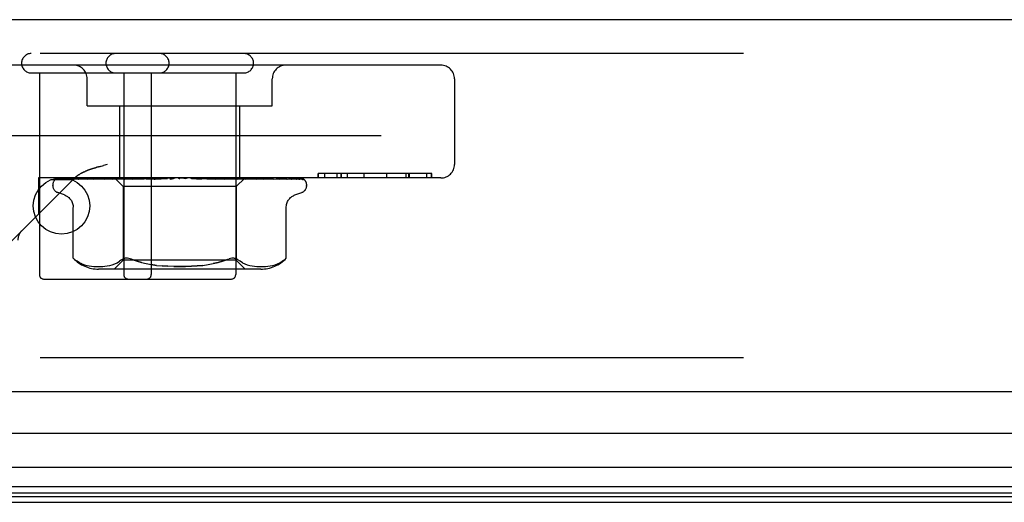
# Model space of a CAD drawing. Header units: inches. Extents: x 0 to 283, y 0 to 183.
# Tile 24 of 256: x 55.84 to 58.02, y 35.03 to 36.1. Entities that reach past the tile are written whole.
import ezdxf

# ---------------------------------------------------------------- set-up
doc = ezdxf.new("R2010")
doc.units = ezdxf.units.IN
doc.header["$LTSCALE"] = 15.583333
doc.header["$MEASUREMENT"] = 0
doc.linetypes.add('HIDDEN', pattern=[0.2, 0.1, -0.1])
doc.layers.get('0').update_dxf_attribs({"linetype": 'CONTINUOUS'})
doc.layers.add('DEFAULT_2', color=8, linetype='HIDDEN')
doc.layers.add('LEFTHAND_DOOR_ASSEMBLY', color=7, linetype='CONTINUOUS')

msp = doc.modelspace()

# ---------------------------------------------------------------- linework, layer by layer
at = {"color": 7, "linetype": 'Continuous'}
msp.add_line((55.0293, 35.0264), (123.5293, 35.0264), dxfattribs=at)
at = {"layer": 'DEFAULT_2', "color": 8, "linetype": 'HIDDEN'}
msp.add_line((87.8103, 35.8389), (54.8469, 35.8389), dxfattribs=at)
at = {"layer": 'LEFTHAND_DOOR_ASSEMBLY', "color": 3, "linetype": 'Continuous'}
for p, q in [((88.6126, 36.0964), (54.0701, 36.0964)), ((88.6126, 35.2714), (54.0701, 35.2714))]:
    msp.add_line(p, q, dxfattribs=at)
at = {"layer": 'LEFTHAND_DOOR_ASSEMBLY', "color": 8, "linetype": 'HIDDEN'}
for p, q in [((88.6126, 36.0214), (54.0701, 36.0214)), ((56.7756, 35.9954), (55.6186, 35.9954)), ((55.8681, 35.9784), (56.3391, 35.9784)), ((55.8861, 35.9784), (55.8861, 35.5314)), ((56.0731, 35.9784), (56.0731, 35.5314)), ((56.1341, 35.9784), (56.1341, 35.5314)), ((56.3211, 35.9784), (56.3211, 35.5314)), ((55.9921, 35.9054), (55.9921, 35.9654)), ((56.4021, 35.9054), (56.4021, 35.9654)), ((56.8056, 35.9654), (56.8056, 35.7754)), ((55.9921, 35.9054), (56.4021, 35.9054)), ((56.0641, 35.7454), (56.0641, 35.9054)), ((56.3301, 35.7454), (56.3301, 35.9054)), ((56.0205, 35.771), (56.0282, 35.7731)), ((56.0365, 35.7754), (56.0282, 35.7731)), ((56.504, 35.7554), (56.504, 35.7454)), ((56.7557, 35.7554), (56.504, 35.7554)), ((56.5041, 35.7454), (56.5041, 35.7554)), ((56.5185, 35.7454), (56.5185, 35.7554)), ((56.5462, 35.7454), (56.5462, 35.7554)), ((56.5542, 35.7554), (56.5542, 35.7454)), ((56.5546, 35.7554), (56.5546, 35.7454)), ((56.5684, 35.7454), (56.5684, 35.7554)), ((56.6059, 35.7454), (56.6059, 35.7554)), ((56.606, 35.7454), (56.606, 35.7554)), ((56.6557, 35.7454), (56.6557, 35.7554)), ((56.6561, 35.7454), (56.6561, 35.7554)), ((56.6987, 35.7454), (56.6987, 35.7554)), ((56.7048, 35.7454), (56.7048, 35.7554)), ((56.7061, 35.7454), (56.7061, 35.7554)), ((56.7448, 35.7454), (56.7448, 35.7554)), ((56.7549, 35.7454), (56.7549, 35.7554)), ((56.7557, 35.7454), (56.7557, 35.7554)), ((55.7849, 35.5662), (55.9633, 35.7446)), ((55.8846, 35.7454), (55.8846, 35.6659)), ((56.7756, 35.7454), (55.8846, 35.7454)), ((55.9158, 35.7289), (55.9158, 35.7297)), ((55.92, 35.7406), (55.9201, 35.7406)), ((55.9247, 35.7428), (56.0538, 35.7446)), ((55.9277, 35.7428), (56.0551, 35.7446)), ((55.9315, 35.7428), (56.0576, 35.7446)), ((55.9405, 35.7428), (56.0616, 35.7446)), ((55.9473, 35.7427), (55.9479, 35.7428)), ((55.9479, 35.7428), (56.0665, 35.7446)), ((55.9626, 35.7428), (56.073, 35.7446)), ((55.9789, 35.7435), (55.9731, 35.7427)), ((55.9731, 35.7427), (55.9733, 35.7428)), ((55.9733, 35.7428), (56.0801, 35.7446)), ((55.9945, 35.7454), (55.989, 35.7448)), ((55.9932, 35.7428), (56.0889, 35.7446)), ((55.9936, 35.7428), (55.9932, 35.7428)), ((56.0068, 35.7428), (56.0979, 35.7446)), ((56.0069, 35.7428), (56.0068, 35.7428)), ((56.0138, 35.7435), (56.0069, 35.7428)), ((56.0217, 35.7444), (56.0138, 35.7435)), ((56.0312, 35.7428), (56.1087, 35.7446)), ((56.0472, 35.7428), (56.1194, 35.7446)), ((56.0474, 35.7428), (56.0472, 35.7428)), ((56.0641, 35.7444), (56.0474, 35.7428)), ((56.0528, 35.7454), (56.0718, 35.7264)), ((56.0529, 35.7454), (56.0538, 35.7446)), ((56.0533, 35.7454), (56.055, 35.7446)), ((56.0551, 35.7446), (56.055, 35.7446)), ((56.0576, 35.7446), (56.0577, 35.7446)), ((56.0593, 35.7454), (56.0577, 35.7446)), ((56.058, 35.7454), (56.0614, 35.7446)), ((56.0616, 35.7446), (56.0614, 35.7446)), ((56.075, 35.7454), (56.0641, 35.7444)), ((56.0665, 35.7446), (56.0667, 35.7446)), ((56.0699, 35.7454), (56.0667, 35.7446)), ((56.0678, 35.7454), (56.0727, 35.7446)), ((56.073, 35.7446), (56.0727, 35.7446)), ((56.0752, 35.7428), (56.1317, 35.7446)), ((56.0801, 35.7446), (56.0804, 35.7446)), ((56.0851, 35.7454), (56.0804, 35.7446)), ((56.0823, 35.7454), (56.0885, 35.7446)), ((56.0889, 35.7446), (56.0885, 35.7446)), ((56.0933, 35.7428), (56.093, 35.7428)), ((56.0931, 35.7428), (56.1437, 35.7446)), ((56.1226, 35.7454), (56.0933, 35.7428)), ((56.0979, 35.7446), (56.0983, 35.7446)), ((56.1044, 35.7454), (56.0983, 35.7446)), ((56.1009, 35.7454), (56.1082, 35.7446)), ((56.1087, 35.7446), (56.1082, 35.7446)), ((56.1194, 35.7446), (56.1197, 35.7446)), ((56.127, 35.7454), (56.1197, 35.7446)), ((56.123, 35.7454), (56.1311, 35.7446)), ((56.1236, 35.7428), (56.1572, 35.7446)), ((56.1317, 35.7446), (56.1311, 35.7446)), ((56.1428, 35.7428), (56.1701, 35.7446)), ((56.1428, 35.7428), (56.1429, 35.7428)), ((56.1429, 35.7428), (56.1729, 35.7454)), ((56.1437, 35.7446), (56.144, 35.7446)), ((56.1521, 35.7454), (56.144, 35.7446)), ((56.1477, 35.7454), (56.1564, 35.7446)), ((56.1572, 35.7446), (56.1564, 35.7446)), ((56.1701, 35.7446), (56.1702, 35.7446)), ((56.1788, 35.7454), (56.1702, 35.7446)), ((56.1743, 35.7454), (56.1832, 35.7446)), ((56.2062, 35.7454), (56.1974, 35.7446)), ((56.2017, 35.7454), (56.2105, 35.7446)), ((56.2235, 35.7446), (56.245, 35.7428)), ((56.2235, 35.7446), (56.2245, 35.7446)), ((56.2333, 35.7454), (56.2245, 35.7446)), ((56.2289, 35.7454), (56.2373, 35.7446)), ((56.2375, 35.7446), (56.2373, 35.7446)), ((56.2375, 35.7446), (56.2766, 35.7428)), ((56.2764, 35.7428), (56.2466, 35.7454)), ((56.2499, 35.7446), (56.2952, 35.7428)), ((56.2499, 35.7446), (56.2507, 35.7446)), ((56.2591, 35.7454), (56.2507, 35.7446)), ((56.2549, 35.7454), (56.2626, 35.7446)), ((56.2629, 35.7446), (56.2626, 35.7446)), ((56.2629, 35.7446), (56.3246, 35.7428)), ((56.2743, 35.7446), (56.3417, 35.7428)), ((56.2743, 35.7446), (56.2749, 35.7446)), ((56.2826, 35.7454), (56.2749, 35.7446)), ((56.2766, 35.7428), (56.2764, 35.7428)), ((56.2789, 35.7454), (56.2856, 35.7446)), ((56.2859, 35.7446), (56.2856, 35.7446)), ((56.2859, 35.7446), (56.368, 35.7428)), ((56.3244, 35.7428), (56.2958, 35.7454)), ((56.2958, 35.7446), (56.3828, 35.7428)), ((56.2958, 35.7446), (56.2963, 35.7446)), ((56.3031, 35.7454), (56.2963, 35.7446)), ((56.2999, 35.7454), (56.3053, 35.7446)), ((56.3056, 35.7446), (56.3053, 35.7446)), ((56.3056, 35.7446), (56.4051, 35.7428)), ((56.3138, 35.7446), (56.4172, 35.7428)), ((56.3138, 35.7446), (56.3141, 35.7446)), ((56.3197, 35.7454), (56.3141, 35.7446)), ((56.3172, 35.7454), (56.3212, 35.7446)), ((56.3213, 35.7446), (56.3212, 35.7446)), ((56.3214, 35.7446), (56.3213, 35.7446)), ((56.3214, 35.7446), (56.4347, 35.7428)), ((56.3411, 35.7452), (56.3223, 35.7264)), ((56.3246, 35.7428), (56.3244, 35.7428)), ((56.3275, 35.7446), (56.4437, 35.7428)), ((56.3275, 35.7446), (56.3277, 35.7446)), ((56.3318, 35.7454), (56.3277, 35.7446)), ((56.3301, 35.7454), (56.3326, 35.7446)), ((56.3327, 35.7446), (56.3326, 35.7446)), ((56.3327, 35.7446), (56.4557, 35.7428)), ((56.3364, 35.7446), (56.4612, 35.7428)), ((56.3364, 35.7446), (56.3366, 35.7446)), ((56.3391, 35.7454), (56.3366, 35.7446)), ((56.3391, 35.7446), (56.3391, 35.7446)), ((56.3391, 35.7446), (56.4673, 35.7428)), ((56.3411, 35.7452), (56.3404, 35.7446)), ((56.3404, 35.7446), (56.3404, 35.7446)), ((56.3404, 35.7446), (56.4692, 35.7428)), ((56.3413, 35.7454), (56.3411, 35.7452)), ((56.352, 35.7444), (56.3414, 35.7454)), ((56.368, 35.7428), (56.3678, 35.7428)), ((56.3877, 35.7448), (56.3819, 35.7454)), ((56.395, 35.744), (56.3877, 35.7448)), ((56.4172, 35.7428), (56.4173, 35.7427)), ((56.4347, 35.7428), (56.435, 35.7427)), ((56.4437, 35.7428), (56.4444, 35.7427)), ((56.4557, 35.7428), (56.4566, 35.7426)), ((56.4695, 35.7423), (56.4696, 35.7423)), ((56.4783, 35.7289), (56.4783, 35.7297)), ((55.9418, 35.7078), (55.9268, 35.7132)), ((56.0718, 35.7264), (56.0718, 35.5634)), ((56.3223, 35.7264), (56.0718, 35.7264)), ((56.3223, 35.7264), (56.3223, 35.5634)), ((56.4523, 35.7078), (56.4674, 35.7132)), ((55.961, 35.5677), (55.961, 35.6803)), ((56.4331, 35.5677), (56.4331, 35.6803)), ((55.9621, 35.5668), (55.9614, 35.5674)), ((56.0475, 35.5531), (56.053, 35.5551)), ((56.0718, 35.5634), (56.0518, 35.5434)), ((56.053, 35.5551), (56.0584, 35.5576)), ((56.0584, 35.5576), (56.0635, 35.5607)), ((56.0684, 35.5643), (56.0635, 35.5607)), ((56.3223, 35.5634), (56.0718, 35.5634)), ((56.1123, 35.558), (56.1026, 35.5609)), ((56.1459, 35.5517), (56.1341, 35.5533)), ((56.3175, 35.5676), (56.3198, 35.5672)), ((56.3223, 35.5634), (56.3423, 35.5434)), ((56.3358, 35.5576), (56.3412, 35.5551)), ((56.3412, 35.5551), (56.3467, 35.5531)), ((56.4083, 35.5531), (56.4138, 35.5551)), ((56.4138, 35.5551), (56.4192, 35.5576)), ((56.4292, 35.5643), (56.4243, 35.5607)), ((56.4305, 35.5654), (56.4292, 35.5643)), ((56.4322, 35.5669), (56.4314, 35.5662)), ((56.4331, 35.5677), (56.433, 35.5677)), ((55.9858, 35.5532), (55.9913, 35.5516)), ((55.9912, 35.5517), (55.9967, 35.5505)), ((55.9966, 35.5505), (56.0019, 35.5497)), ((56.0018, 35.5498), (56.0071, 35.5492)), ((56.0069, 35.5493), (56.012, 35.549)), ((56.0119, 35.549), (56.0169, 35.5489)), ((56.0168, 35.5489), (56.0216, 35.549)), ((56.3767, 35.5434), (56.0175, 35.5434)), ((56.0216, 35.549), (56.0265, 35.5493)), ((56.0264, 35.5493), (56.0314, 35.5497)), ((56.0314, 35.5497), (56.0366, 35.5505)), ((56.0365, 35.5505), (56.042, 35.5516)), ((56.042, 35.5516), (56.0475, 35.5531)), ((56.3467, 35.5531), (56.3522, 35.5516)), ((56.3522, 35.5516), (56.3576, 35.5505)), ((56.3576, 35.5505), (56.3628, 35.5497)), ((56.3627, 35.5497), (56.3678, 35.5493)), ((56.3677, 35.5493), (56.3726, 35.549)), ((56.3725, 35.549), (56.3774, 35.5489)), ((56.3773, 35.5489), (56.3823, 35.549)), ((56.3822, 35.549), (56.3872, 35.5493)), ((56.3871, 35.5492), (56.3924, 35.5498)), ((56.3922, 35.5497), (56.3976, 35.5505)), ((56.3975, 35.5505), (56.403, 35.5517)), ((56.4029, 35.5516), (56.4084, 35.5532)), ((55.8961, 35.5214), (56.3111, 35.5214)), ((88.6126, 35.3464), (54.0701, 35.3464))]:
    msp.add_line(p, q, dxfattribs=at)
at = {"layer": 'LEFTHAND_DOOR_ASSEMBLY', "color": 7, "linetype": 'Continuous'}
for p, q in [((55.9582, 35.7414), (55.9119, 35.7414)), ((71.3413, 35.1793), (54.0481, 35.1793)), ((54.0197, 35.1041), (71.3413, 35.1041)), ((71.3413, 35.0607), (54.0286, 35.0607)), ((71.3413, 35.047), (54.0354, 35.047)), ((71.3413, 35.0383), (54.0378, 35.0383))]:
    msp.add_line(p, q, dxfattribs=at)
at = {"layer": 'LEFTHAND_DOOR_ASSEMBLY', "color": 8, "linetype": 'HIDDEN'}
for points in [[(55.9633, 35.7446), (55.964, 35.7453), (55.9647, 35.7459), (55.9654, 35.7466), (55.9661, 35.7472), (55.9668, 35.7478), (55.9675, 35.7484), (55.9682, 35.749), (55.969, 35.7496), (55.9698, 35.7501), (55.9706, 35.7507), (55.9714, 35.7513), (55.9722, 35.7518), (55.973, 35.7524), (55.9739, 35.753), (55.9748, 35.7535)], [(55.973, 35.7524), (55.9722, 35.7518), (55.9714, 35.7513), (55.9706, 35.7507), (55.9698, 35.7501), (55.969, 35.7496), (55.9682, 35.749), (55.9675, 35.7484), (55.9668, 35.7478), (55.9661, 35.7472), (55.9654, 35.7466)], [(56.0205, 35.771), (56.017, 35.7701), (56.0137, 35.7691), (56.0106, 35.7682), (56.0077, 35.7673), (56.0049, 35.7664), (56.0024, 35.7656), (56, 35.7648), (55.9978, 35.764), (55.9957, 35.7632), (55.9938, 35.7625), (55.992, 35.7618), (55.9903, 35.7612), (55.9887, 35.7605), (55.9873, 35.7599), (55.9859, 35.7593), (55.9845, 35.7587), (55.9833, 35.7581), (55.9821, 35.7575), (55.9809, 35.7569), (55.9798, 35.7563), (55.9787, 35.7558), (55.9777, 35.7552), (55.9767, 35.7546), (55.9757, 35.7541), (55.9748, 35.7535)], [(55.9777, 35.7552), (55.9787, 35.7558), (55.9798, 35.7563), (55.9809, 35.7569), (55.9821, 35.7575), (55.9833, 35.7581)], [(55.9845, 35.7587), (55.9859, 35.7593), (55.9873, 35.7599), (55.9887, 35.7605), (55.9903, 35.7612), (55.992, 35.7618), (55.9938, 35.7625), (55.9957, 35.7632), (55.9978, 35.764), (56, 35.7648), (56.0024, 35.7656), (56.0049, 35.7664), (56.0077, 35.7673), (56.0106, 35.7682), (56.0137, 35.7691), (56.017, 35.7701), (56.0205, 35.771)], [(55.9268, 35.7454), (55.9255, 35.7449), (55.9244, 35.7443), (55.9234, 35.7436), (55.9225, 35.743), (55.9217, 35.7424), (55.9211, 35.7418), (55.9206, 35.7414), (55.9203, 35.741), (55.9201, 35.7407), (55.92, 35.7406), (55.92, 35.7406)], [(55.9302, 35.7454), (55.9286, 35.745), (55.9271, 35.7445), (55.9257, 35.744), (55.9244, 35.7434), (55.9231, 35.7428), (55.9219, 35.7421), (55.9211, 35.7415)], [(55.9211, 35.7415), (55.9212, 35.7416), (55.9215, 35.7418), (55.9218, 35.742), (55.9223, 35.7422), (55.9228, 35.7424), (55.9233, 35.7426), (55.9238, 35.7427), (55.9244, 35.7427), (55.9247, 35.7428)], [(55.926, 35.7426), (55.9255, 35.7423), (55.9253, 35.7422), (55.9253, 35.7421), (55.9253, 35.7422), (55.9255, 35.7423), (55.9258, 35.7424), (55.9263, 35.7425), (55.9268, 35.7427), (55.9274, 35.7427), (55.9277, 35.7428)], [(55.9313, 35.7454), (55.931, 35.7453), (55.9303, 35.745), (55.9296, 35.7447), (55.929, 35.7444), (55.9284, 35.7441), (55.9278, 35.7438), (55.9273, 35.7435), (55.9268, 35.7432), (55.9264, 35.7429), (55.926, 35.7426)], [(55.9429, 35.7454), (55.9412, 35.7451), (55.9391, 35.7447), (55.937, 35.7443), (55.935, 35.7438), (55.9331, 35.7434), (55.9313, 35.7429), (55.9301, 35.7425)], [(55.9301, 35.7426), (55.9303, 35.7426), (55.9309, 35.7427), (55.9315, 35.7428)], [(55.941, 35.7434), (55.9401, 35.7429), (55.9398, 35.7427), (55.9395, 35.7426), (55.9394, 35.7426)], [(55.9394, 35.7426), (55.9394, 35.7426), (55.9394, 35.7426), (55.9396, 35.7426), (55.9398, 35.7427), (55.9402, 35.7427), (55.9405, 35.7428)], [(55.9454, 35.7454), (55.9448, 35.7452), (55.9441, 35.7449), (55.9434, 35.7446), (55.9427, 35.7443), (55.9421, 35.744), (55.9415, 35.7437), (55.941, 35.7434)], [(55.9645, 35.7454), (55.9626, 35.7451), (55.9598, 35.7447), (55.9571, 35.7443), (55.9544, 35.7439), (55.9517, 35.7435), (55.9491, 35.743), (55.9473, 35.7427)], [(55.9626, 35.7428), (55.9625, 35.7428), (55.9623, 35.7427), (55.9623, 35.7427), (55.9624, 35.7427), (55.9626, 35.7428)], [(55.965, 35.7439), (55.9637, 35.7433), (55.9632, 35.7431), (55.9628, 35.7429), (55.9626, 35.7428)], [(55.9685, 35.7454), (55.9683, 35.7453), (55.9674, 35.745), (55.9665, 35.7446), (55.9657, 35.7443), (55.965, 35.7439)], [(55.989, 35.7448), (55.9856, 35.7444), (55.9789, 35.7435)], [(55.996, 35.7438), (55.9953, 35.7435), (55.9947, 35.7432), (55.9942, 35.743), (55.9937, 35.7429), (55.9936, 35.7428)], [(55.9997, 35.7454), (55.9992, 35.7452), (55.9983, 35.7448), (55.9975, 35.7445), (55.996, 35.7438)], [(56.0318, 35.7454), (56.0295, 35.7452), (56.0217, 35.7444)], [(56.0361, 35.7446), (56.0347, 35.7439), (56.034, 35.7436), (56.0333, 35.7433), (56.0327, 35.7431), (56.0322, 35.7429), (56.0317, 35.7428), (56.0314, 35.7428), (56.0312, 35.7428)], [(56.0381, 35.7454), (56.0376, 35.7452), (56.0369, 35.7449), (56.0361, 35.7446)], [(56.0537, 35.7454), (56.0537, 35.7452), (56.0537, 35.745), (56.0537, 35.7448), (56.0538, 35.7446)], [(56.0548, 35.7454), (56.055, 35.7451), (56.0551, 35.7449), (56.0552, 35.7447), (56.0552, 35.7446), (56.0551, 35.7446), (56.0551, 35.7446)], [(56.0561, 35.7454), (56.0565, 35.7451), (56.0569, 35.7449), (56.0572, 35.7447), (56.0574, 35.7446), (56.0576, 35.7446), (56.0576, 35.7446)], [(56.0619, 35.7454), (56.062, 35.7451), (56.062, 35.7449), (56.0619, 35.7447), (56.0618, 35.7446), (56.0616, 35.7446)], [(56.0645, 35.7454), (56.065, 35.7451), (56.0654, 35.7449), (56.0658, 35.7447), (56.0662, 35.7446), (56.0664, 35.7446), (56.0665, 35.7446)], [(56.0739, 35.7454), (56.0738, 35.7451), (56.0737, 35.7449), (56.0735, 35.7447), (56.0733, 35.7446), (56.073, 35.7446)], [(56.082, 35.7454), (56.0812, 35.745), (56.0805, 35.7447), (56.0798, 35.7443), (56.0791, 35.744), (56.0783, 35.7437), (56.0776, 35.7434), (56.0769, 35.7431), (56.0763, 35.7429), (56.0757, 35.7428), (56.0753, 35.7428), (56.0751, 35.7428)], [(56.0777, 35.7454), (56.0782, 35.7451), (56.0787, 35.7449), (56.0792, 35.7447), (56.0796, 35.7446), (56.08, 35.7446), (56.0801, 35.7446)], [(56.0903, 35.7454), (56.0901, 35.7451), (56.0899, 35.7449), (56.0896, 35.7447), (56.0893, 35.7446), (56.0889, 35.7446)], [(56.0951, 35.7454), (56.0957, 35.7451), (56.0963, 35.7449), (56.0968, 35.7447), (56.0974, 35.7446), (56.0978, 35.7446), (56.0979, 35.7446)], [(56.1106, 35.7454), (56.1103, 35.7451), (56.1099, 35.7449), (56.1096, 35.7447), (56.1091, 35.7446), (56.1087, 35.7446)], [(56.1163, 35.7454), (56.1169, 35.7451), (56.1175, 35.7449), (56.1181, 35.7447), (56.1187, 35.7446), (56.1192, 35.7446), (56.1194, 35.7446)], [(56.128, 35.7443), (56.1275, 35.744), (56.1268, 35.7437), (56.1262, 35.7434), (56.1255, 35.7431), (56.1248, 35.7429), (56.1241, 35.7428), (56.1236, 35.7428)], [(56.13, 35.7454), (56.1297, 35.7452), (56.1292, 35.7449), (56.128, 35.7443)], [(56.134, 35.7454), (56.1336, 35.7451), (56.1332, 35.7449), (56.1327, 35.7447), (56.1322, 35.7446), (56.1317, 35.7446)], [(56.1399, 35.7446), (56.1397, 35.7446), (56.1395, 35.7445), (56.1394, 35.7444), (56.1394, 35.7443), (56.1394, 35.7441), (56.1396, 35.7439), (56.1397, 35.7436), (56.14, 35.7434), (56.1403, 35.7432), (56.1408, 35.743), (56.1413, 35.7429), (56.1418, 35.7428), (56.1424, 35.7428), (56.1428, 35.7428)], [(56.1404, 35.7454), (56.141, 35.7451), (56.1416, 35.7449), (56.1422, 35.7447), (56.1429, 35.7446), (56.1434, 35.7446), (56.1437, 35.7446)], [(56.1597, 35.7454), (56.1592, 35.7451), (56.1587, 35.7449), (56.1581, 35.7447), (56.1576, 35.7446), (56.1572, 35.7446)], [(56.1665, 35.7454), (56.1671, 35.7451), (56.1677, 35.7449), (56.1684, 35.7447), (56.169, 35.7446), (56.1696, 35.7446), (56.1701, 35.7446)], [(56.1791, 35.7446), (56.1788, 35.7445), (56.1786, 35.7443), (56.1783, 35.7441), (56.178, 35.7439), (56.1776, 35.7436), (56.1771, 35.7434), (56.1766, 35.7432), (56.176, 35.743), (56.1755, 35.7429)], [(56.1756, 35.7429), (56.1771, 35.7432), (56.1787, 35.7435), (56.1803, 35.7439), (56.1819, 35.7442), (56.1834, 35.7445), (56.1848, 35.7447)], [(56.1801, 35.7454), (56.1799, 35.7453), (56.1797, 35.7451), (56.1795, 35.7449), (56.1791, 35.7446)], [(56.1848, 35.7447), (56.1844, 35.7446), (56.1838, 35.7446), (56.1832, 35.7446)], [(56.1867, 35.7454), (56.1862, 35.7451), (56.1856, 35.7449), (56.185, 35.7447), (56.1848, 35.7447)], [(56.1937, 35.7454), (56.1943, 35.7451), (56.1949, 35.7449), (56.1955, 35.7447), (56.1961, 35.7446), (56.1967, 35.7446), (56.1974, 35.7446)], [(56.2141, 35.7454), (56.2135, 35.7451), (56.2129, 35.7449), (56.2123, 35.7447), (56.2117, 35.7446), (56.2111, 35.7446), (56.2105, 35.7446)], [(56.2211, 35.7454), (56.2216, 35.7451), (56.2221, 35.7449), (56.2227, 35.7447), (56.2233, 35.7446), (56.2235, 35.7446)], [(56.2409, 35.7454), (56.2403, 35.7451), (56.2397, 35.7449), (56.2391, 35.7447), (56.2384, 35.7446), (56.2378, 35.7446), (56.2375, 35.7446)], [(56.24, 35.745), (56.2395, 35.7452), (56.2392, 35.7454)], [(56.2451, 35.7428), (56.2444, 35.7429), (56.2437, 35.743), (56.243, 35.7433), (56.2424, 35.7435), (56.2418, 35.7438), (56.2413, 35.7441), (56.2409, 35.7444), (56.24, 35.745)], [(56.2476, 35.7454), (56.248, 35.7451), (56.2485, 35.7449), (56.249, 35.7447), (56.2495, 35.7446), (56.2499, 35.7446)], [(56.2661, 35.7454), (56.2655, 35.7451), (56.2649, 35.7449), (56.2643, 35.7447), (56.2637, 35.7446), (56.2631, 35.7446), (56.2629, 35.7446)], [(56.2722, 35.7454), (56.2726, 35.7451), (56.273, 35.7449), (56.2734, 35.7447), (56.2739, 35.7446), (56.2743, 35.7446)], [(56.2889, 35.7454), (56.2882, 35.7451), (56.2877, 35.7449), (56.2871, 35.7447), (56.2865, 35.7446), (56.286, 35.7446), (56.2859, 35.7446)], [(56.2952, 35.7428), (56.2952, 35.7428), (56.2946, 35.7428), (56.2939, 35.743), (56.2932, 35.7432), (56.2925, 35.7434), (56.2918, 35.7437), (56.2912, 35.7441), (56.2905, 35.7444), (56.2899, 35.7447), (56.2893, 35.745), (56.2886, 35.7454), (56.2885, 35.7454)], [(56.2942, 35.7454), (56.2944, 35.7451), (56.2947, 35.7449), (56.295, 35.7447), (56.2954, 35.7446), (56.2958, 35.7446)], [(56.3083, 35.7454), (56.3077, 35.7451), (56.3072, 35.7449), (56.3066, 35.7447), (56.3062, 35.7446), (56.3057, 35.7446), (56.3056, 35.7446)], [(56.3126, 35.7454), (56.3127, 35.7451), (56.3129, 35.7449), (56.3131, 35.7447), (56.3134, 35.7446), (56.3138, 35.7446)], [(56.3236, 35.7454), (56.3232, 35.7451), (56.3227, 35.7449), (56.3223, 35.7448), (56.322, 35.7447), (56.3216, 35.7446), (56.3214, 35.7446)], [(56.3269, 35.7454), (56.3269, 35.7451), (56.3269, 35.7449), (56.327, 35.7447), (56.3272, 35.7446), (56.3275, 35.7446)], [(56.3345, 35.7454), (56.334, 35.7451), (56.3336, 35.7449), (56.3333, 35.7447), (56.333, 35.7446), (56.3328, 35.7446), (56.3327, 35.7446)], [(56.3417, 35.7428), (56.3413, 35.7428), (56.3408, 35.7429), (56.3402, 35.743), (56.3396, 35.7432), (56.3388, 35.7435), (56.3381, 35.7439), (56.3373, 35.7442), (56.3365, 35.7446), (56.3357, 35.745), (56.3349, 35.7453), (56.3347, 35.7454)], [(56.3364, 35.7454), (56.3363, 35.7451), (56.3363, 35.7449), (56.3363, 35.7447), (56.3363, 35.7446), (56.3364, 35.7446)], [(56.3383, 35.7454), (56.3385, 35.7452), (56.3387, 35.745), (56.3389, 35.7448), (56.3391, 35.7446)], [(56.3403, 35.7454), (56.34, 35.7451), (56.3397, 35.7449), (56.3394, 35.7447), (56.3393, 35.7446), (56.3391, 35.7446), (56.3391, 35.7446)], [(56.341, 35.7454), (56.3407, 35.7451), (56.3406, 35.7449), (56.3404, 35.7447), (56.3404, 35.7446), (56.3404, 35.7446), (56.3404, 35.7446)], [(56.3678, 35.7428), (56.3647, 35.7431), (56.352, 35.7444)], [(56.3781, 35.7445), (56.3774, 35.7449), (56.3765, 35.7452), (56.3761, 35.7454)], [(56.3828, 35.7428), (56.3827, 35.7428), (56.3824, 35.7428), (56.382, 35.7429), (56.3815, 35.7431), (56.3809, 35.7433), (56.3803, 35.7436), (56.3796, 35.7439), (56.3781, 35.7445)], [(56.4051, 35.7428), (56.4025, 35.7431), (56.395, 35.744)], [(56.4137, 35.7443), (56.413, 35.7446), (56.4121, 35.745), (56.4112, 35.7453), (56.411, 35.7454)], [(56.4173, 35.7427), (56.4173, 35.7427), (56.4174, 35.7427), (56.4173, 35.7428), (56.417, 35.7428), (56.4167, 35.743), (56.4162, 35.7431), (56.4157, 35.7434), (56.4151, 35.7436), (56.4137, 35.7443)], [(56.435, 35.7427), (56.4329, 35.743), (56.4299, 35.7435), (56.4269, 35.7439), (56.4238, 35.7444), (56.4207, 35.7448), (56.4176, 35.7452), (56.4156, 35.7454)], [(56.4434, 35.7431), (56.4423, 35.7437), (56.4417, 35.744), (56.441, 35.7443), (56.4403, 35.7446), (56.4395, 35.7449), (56.4387, 35.7452), (56.4383, 35.7454)], [(56.4566, 35.7426), (56.455, 35.743), (56.4528, 35.7434), (56.4505, 35.7439), (56.4482, 35.7443), (56.4458, 35.7447), (56.4434, 35.7451), (56.4416, 35.7454)], [(56.4444, 35.7427), (56.4444, 35.7427), (56.4443, 35.7427), (56.4442, 35.7428), (56.4438, 35.7429), (56.4434, 35.7431)], [(56.4617, 35.7431), (56.4613, 35.7434), (56.4608, 35.7436), (56.4604, 35.7439), (56.4598, 35.7442), (56.4593, 35.7444), (56.4587, 35.7447), (56.4581, 35.745), (56.4575, 35.7452), (56.457, 35.7454)], [(56.4695, 35.7423), (56.4685, 35.7427), (56.4671, 35.7432), (56.4657, 35.7437), (56.4641, 35.7441), (56.4625, 35.7445), (56.4608, 35.745), (56.459, 35.7453), (56.4588, 35.7454)], [(56.4612, 35.7428), (56.4617, 35.7427), (56.4622, 35.7427), (56.4625, 35.7426), (56.4628, 35.7425), (56.4629, 35.7424), (56.463, 35.7424)], [(56.463, 35.7424), (56.463, 35.7424), (56.4629, 35.7425), (56.4627, 35.7426), (56.4624, 35.7427), (56.4617, 35.7431)], [(56.4722, 35.7419), (56.472, 35.7422), (56.4717, 35.7424), (56.4713, 35.7427), (56.4709, 35.743), (56.4705, 35.7433), (56.47, 35.7436), (56.4695, 35.7439), (56.4689, 35.7442), (56.4683, 35.7445), (56.4677, 35.7448), (56.4671, 35.7451), (56.4664, 35.7454), (56.4663, 35.7454)], [(56.472, 35.7428), (56.4708, 35.7436), (56.4696, 35.7443), (56.4684, 35.7448), (56.467, 35.7453), (56.4667, 35.7454)], [(56.4673, 35.7428), (56.4679, 35.7427), (56.4686, 35.7426), (56.4691, 35.7424), (56.4695, 35.7423)], [(56.4692, 35.7428), (56.4694, 35.7427), (56.4699, 35.7427), (56.4704, 35.7426), (56.4708, 35.7425), (56.4712, 35.7424), (56.4716, 35.7422), (56.4719, 35.7421), (56.4722, 35.7419), (56.4725, 35.7418), (56.4725, 35.7417)], [(56.4725, 35.7417), (56.4726, 35.7417), (56.4726, 35.7416), (56.4726, 35.7417), (56.4722, 35.7419)], [(55.9418, 35.7078), (55.9436, 35.707), (55.9453, 35.7062), (55.9469, 35.7053), (55.9486, 35.7043), (55.9501, 35.7031), (55.9516, 35.7018), (55.9531, 35.7003), (55.9545, 35.6988), (55.9558, 35.6971), (55.957, 35.6952), (55.958, 35.6932), (55.959, 35.6911), (55.9598, 35.6889), (55.9604, 35.6866), (55.9608, 35.6841), (55.961, 35.6815), (55.961, 35.6804)], [(56.4331, 35.6804), (56.4332, 35.6815), (56.4334, 35.6841), (56.4338, 35.6866), (56.4344, 35.6889), (56.4352, 35.6911), (56.4361, 35.6932), (56.4372, 35.6952), (56.4384, 35.6971), (56.4397, 35.6988), (56.4411, 35.7003), (56.4425, 35.7018), (56.444, 35.7031), (56.4456, 35.7043), (56.4472, 35.7053), (56.4489, 35.7062), (56.4505, 35.707), (56.4523, 35.7078)], [(55.9612, 35.5676), (55.9611, 35.5677), (55.961, 35.5677)], [(55.961, 35.5677), (55.9611, 35.5677), (55.9616, 35.5672)], [(55.9621, 35.5668), (55.9626, 35.5663), (55.9633, 35.5657), (55.9649, 35.5643)], [(55.9636, 35.5654), (55.963, 35.5659), (55.9625, 35.5664)], [(55.9804, 35.5551), (55.975, 35.5576), (55.9699, 35.5607), (55.9649, 35.5643)], [(55.975, 35.5576), (55.9803, 35.5551), (55.9858, 35.5531)], [(56.0684, 35.5643), (56.0702, 35.5656), (56.0722, 35.5665), (56.0744, 35.5672)], [(56.0936, 35.5643), (56.0903, 35.5656), (56.0872, 35.5665), (56.0843, 35.5672), (56.0816, 35.5676), (56.0791, 35.5677), (56.0766, 35.5676), (56.0744, 35.5672)], [(56.0936, 35.5643), (56.1026, 35.5609), (56.1123, 35.558), (56.1229, 35.5555), (56.1341, 35.5533), (56.1459, 35.5517), (56.1582, 35.5504), (56.1709, 35.5496)], [(56.1839, 35.5491), (56.1971, 35.5489), (56.2102, 35.5491), (56.2232, 35.5496), (56.236, 35.5504), (56.2483, 35.5517), (56.2601, 35.5533), (56.2713, 35.5555), (56.2819, 35.558), (56.2916, 35.5609), (56.3005, 35.5643)], [(56.3005, 35.5643), (56.2916, 35.5609), (56.2819, 35.558), (56.2713, 35.5555)], [(56.3005, 35.5643), (56.3038, 35.5656), (56.3069, 35.5665)], [(56.3175, 35.5676), (56.3151, 35.5677), (56.3126, 35.5676), (56.3098, 35.5672), (56.3069, 35.5665)], [(56.3258, 35.5643), (56.324, 35.5656), (56.322, 35.5665), (56.3198, 35.5672)], [(56.3358, 35.5576), (56.3307, 35.5607), (56.3258, 35.5643)], [(56.4191, 35.5576), (56.4243, 35.5607), (56.4292, 35.5643)], [(56.4292, 35.5643), (56.4305, 35.5654), (56.4314, 35.5662), (56.4322, 35.5669), (56.4327, 35.5674), (56.433, 35.5677)], [(56.2483, 35.5517), (56.236, 35.5504), (56.2232, 35.5496), (56.2103, 35.5491), (56.1971, 35.5489), (56.1839, 35.5491), (56.1709, 35.5496), (56.1582, 35.5504)]]:
    msp.add_lwpolyline(points, dxfattribs=at)
at = {"layer": 'LEFTHAND_DOOR_ASSEMBLY', "color": 3, "linetype": 'Continuous'}
msp.add_circle((55.9351, 35.6834), 0.0625, dxfattribs=at)
at = {"layer": 'LEFTHAND_DOOR_ASSEMBLY', "color": 8, "linetype": 'HIDDEN'}
for centre, radius, start, end in [((55.8681, 35.9999), 0.0215, 90, 270), ((56.0551, 35.9999), 0.0215, 90, 270), ((56.1521, 35.9999), 0.0215, 270, 90), ((56.3391, 35.9999), 0.0215, 270, 90), ((55.9621, 35.9654), 0.03, 0, 90), ((56.4321, 35.9654), 0.03, 90, 180), ((56.7756, 35.9654), 0.03, 0, 90), ((56.7756, 35.7754), 0.03, 270, 360), ((55.9325, 35.7297), 0.0167, 109.9484, 180), ((55.9325, 35.7289), 0.0167, 180, 250), ((55.9765, 35.7154), 0.03, 90, 135), ((56.4617, 35.7289), 0.0167, 290, 360), ((56.4617, 35.7297), 0.0167, 0, 51.3782), ((55.8686, 35.6075), 0.03, 135, 180), ((56.0175, 35.6209), 0.0776, 223.3008, 270), ((56.3767, 35.6209), 0.0776, 270, 316.6992), ((55.8961, 35.5314), 0.01, 180, 270), ((56.0831, 35.5314), 0.01, 180, 270), ((56.1241, 35.5314), 0.01, 270, 360), ((56.3111, 35.5314), 0.01, 270, 360)]:
    msp.add_arc(centre, radius, start, end, dxfattribs=at)

doc.saveas('drawing.dxf')
